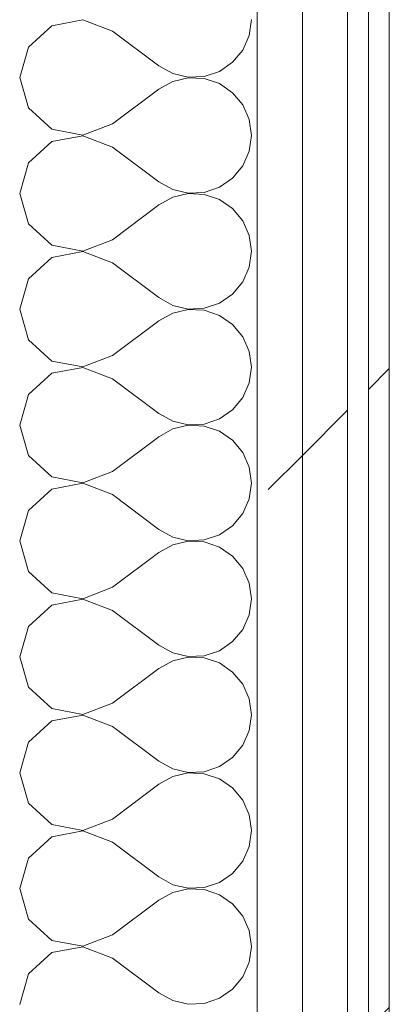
# Model space of a CAD drawing. Header units: millimetres. Extents: x -40968 to 11883, y -18816 to 4378.
# Tile 111 of 137: x -12389 to -12283, y -883 to -600. Entities that reach past the tile are written whole.
import ezdxf

# ---------------------------------------------------------------- set-up
doc = ezdxf.new("R2010")
doc.units = ezdxf.units.MM
doc.header["$MEASUREMENT"] = 0
doc.linetypes.add('Wipeout_Contour', pattern=[1000, 0, -1000])
doc.layers.add('Nuevo_08_E_Envans secs', color=7, linetype='Continuous')
doc.layers.add('Nuevo_08_E_Envans secs_Pluma_Nº__1', color=7, linetype='Continuous', lineweight=5)
for name, color, linetype, lineweight, true_color in [('Nuevo_08_E_Envans secs_Pluma_Nº__102', 7, 'Continuous', 5, 0xcccccc), ('Nuevo_08_E_Envans secs_Pluma_Nº__171', 171, 'Continuous', 13, 0xaaaaff), ('Nuevo_08_E_Envans secs_Pluma_Nº__177', 7, 'Continuous', 15, 0xf7e046)]:
    doc.layers.add(name, color=color, linetype=linetype, lineweight=lineweight, true_color=true_color)
pattern_1 = [(45, (0, 0), (-183.848, 183.848), [195, -65]), (45, (7e-14, 183.85), (-183.848, 183.848), [195, -65])]

# ---------------------------------------------------------------- blocks, each defined once
blk = doc.blocks.new('*X268')
at = {"layer": 'Nuevo_08_E_Envans secs_Pluma_Nº__102', "color": 254, "linetype": 'Continuous', "lineweight": 5, "true_color": 0xcccccc}
for p, q in [((-12371.01, -600.07), (-12379.96, -601.76)), ((-12362.5, -603.33), (-12371.01, -600.07)), ((-12323.14, -604.55), (-12322.5, -600)), ((-12379.96, -601.76), (-12386.68, -607.9)), ((-12362.5, -603.33), (-12349.17, -613.33)), ((-12324.99, -608.76), (-12323.14, -604.55)), ((-12386.68, -607.9), (-12389.17, -616.67)), ((-12327.93, -612.3), (-12324.99, -608.76)), ((-12349.17, -613.33), (-12345.14, -615.56)), ((-12331.72, -614.91), (-12327.93, -612.3)), ((-12389.17, -616.67), (-12386.68, -625.43)), ((-12345.14, -615.56), (-12340.67, -616.6)), ((-12340.67, -616.73), (-12345.14, -617.77)), ((-12340.67, -616.6), (-12336.07, -616.38)), ((-12336.07, -616.96), (-12340.67, -616.73)), ((-12336.07, -616.38), (-12331.72, -614.91)), ((-12331.72, -618.43), (-12336.07, -616.96)), ((-12362.5, -630), (-12349.17, -620)), ((-12345.14, -617.77), (-12349.17, -620)), ((-12327.93, -621.03), (-12331.72, -618.43)), ((-12324.99, -624.57), (-12327.93, -621.03)), ((-12386.68, -625.43), (-12379.96, -631.57)), ((-12323.14, -628.78), (-12324.99, -624.57)), ((-12322.5, -633.33), (-12323.14, -628.78)), ((-12379.96, -631.57), (-12371.01, -633.27)), ((-12371.01, -633.27), (-12362.5, -630)), ((-12371.01, -633.4), (-12379.96, -635.09)), ((-12362.5, -636.67), (-12371.01, -633.4)), ((-12323.14, -637.89), (-12322.5, -633.33)), ((-12379.96, -635.09), (-12386.68, -641.24)), ((-12362.5, -636.67), (-12349.17, -646.67)), ((-12324.99, -642.1), (-12323.14, -637.89)), ((-12386.68, -641.24), (-12389.17, -650)), ((-12327.93, -645.64), (-12324.99, -642.1)), ((-12331.72, -648.24), (-12327.93, -645.64)), ((-12349.17, -646.67), (-12345.14, -648.89)), ((-12336.07, -649.71), (-12331.72, -648.24)), ((-12389.17, -650), (-12386.68, -658.76)), ((-12345.14, -651.11), (-12349.17, -653.33)), ((-12345.14, -648.89), (-12340.67, -649.93)), ((-12340.67, -650.07), (-12345.14, -651.11)), ((-12340.67, -649.93), (-12336.07, -649.71)), ((-12336.07, -650.29), (-12340.67, -650.07)), ((-12331.72, -651.76), (-12336.07, -650.29)), ((-12362.5, -663.33), (-12349.17, -653.33)), ((-12327.93, -654.36), (-12331.72, -651.76)), ((-12324.99, -657.9), (-12327.93, -654.36)), ((-12386.68, -658.76), (-12379.96, -664.91)), ((-12323.14, -662.11), (-12324.99, -657.9)), ((-12322.5, -666.67), (-12323.14, -662.11)), ((-12379.96, -664.91), (-12371.01, -666.6)), ((-12371.01, -666.6), (-12362.5, -663.33)), ((-12379.96, -668.43), (-12386.68, -674.57)), ((-12371.01, -666.73), (-12379.96, -668.43)), ((-12362.5, -670), (-12371.01, -666.73)), ((-12323.14, -671.22), (-12322.5, -666.67)), ((-12362.5, -670), (-12349.17, -680)), ((-12324.99, -675.43), (-12323.14, -671.22)), ((-12386.68, -674.57), (-12389.17, -683.33)), ((-12327.93, -678.97), (-12324.99, -675.43)), ((-12331.72, -681.57), (-12327.93, -678.97)), ((-12349.17, -680), (-12345.14, -682.23)), ((-12345.14, -682.23), (-12340.67, -683.27)), ((-12336.07, -683.04), (-12331.72, -681.57)), ((-12389.17, -683.33), (-12386.68, -692.1)), ((-12345.14, -684.44), (-12349.17, -686.67)), ((-12340.67, -683.4), (-12345.14, -684.44)), ((-12340.67, -683.27), (-12336.07, -683.04)), ((-12336.07, -683.62), (-12340.67, -683.4)), ((-12331.72, -685.09), (-12336.07, -683.62)), ((-12327.93, -687.7), (-12331.72, -685.09)), ((-12362.5, -696.67), (-12349.17, -686.67)), ((-12324.99, -691.24), (-12327.93, -687.7)), ((-12386.68, -692.1), (-12379.96, -698.24)), ((-12323.14, -695.45), (-12324.99, -691.24)), ((-12371.01, -699.93), (-12362.5, -696.67)), ((-12322.5, -700), (-12323.14, -695.45)), ((-12379.96, -698.24), (-12371.01, -699.93)), ((-12379.96, -701.76), (-12386.68, -707.9)), ((-12371.01, -700.07), (-12379.96, -701.76)), ((-12362.5, -703.33), (-12371.01, -700.07)), ((-12323.14, -704.55), (-12322.5, -700)), ((-12362.5, -703.33), (-12349.17, -713.33)), ((-12324.99, -708.76), (-12323.14, -704.55)), ((-12386.68, -707.9), (-12389.17, -716.67)), ((-12327.93, -712.3), (-12324.99, -708.76)), ((-12349.17, -713.33), (-12345.14, -715.56)), ((-12331.72, -714.91), (-12327.93, -712.3)), ((-12345.14, -715.56), (-12340.67, -716.6)), ((-12340.67, -716.6), (-12336.07, -716.38)), ((-12336.07, -716.38), (-12331.72, -714.91)), ((-12389.17, -716.67), (-12386.68, -725.43)), ((-12345.14, -717.77), (-12349.17, -720)), ((-12340.67, -716.73), (-12345.14, -717.77)), ((-12336.07, -716.96), (-12340.67, -716.73)), ((-12331.72, -718.43), (-12336.07, -716.96)), ((-12327.93, -721.03), (-12331.72, -718.43)), ((-12362.5, -730), (-12349.17, -720)), ((-12324.99, -724.57), (-12327.93, -721.03)), ((-12323.14, -728.78), (-12324.99, -724.57)), ((-12386.68, -725.43), (-12379.96, -731.57)), ((-12371.01, -733.27), (-12362.5, -730)), ((-12322.5, -733.33), (-12323.14, -728.78)), ((-12379.96, -731.57), (-12371.01, -733.27)), ((-12371.01, -733.4), (-12379.96, -735.09)), ((-12362.5, -736.67), (-12371.01, -733.4)), ((-12323.14, -737.89), (-12322.5, -733.33)), ((-12379.96, -735.09), (-12386.68, -741.24)), ((-12362.5, -736.67), (-12349.17, -746.67)), ((-12324.99, -742.1), (-12323.14, -737.89)), ((-12386.68, -741.24), (-12389.17, -750)), ((-12327.93, -745.64), (-12324.99, -742.1)), ((-12349.17, -746.67), (-12345.14, -748.89)), ((-12331.72, -748.24), (-12327.93, -745.64)), ((-12389.17, -750), (-12386.68, -758.76)), ((-12345.14, -748.89), (-12340.67, -749.93)), ((-12340.67, -750.07), (-12345.14, -751.11)), ((-12340.67, -749.93), (-12336.07, -749.71)), ((-12336.07, -750.29), (-12340.67, -750.07)), ((-12336.07, -749.71), (-12331.72, -748.24)), ((-12331.72, -751.76), (-12336.07, -750.29)), ((-12362.5, -763.33), (-12349.17, -753.33)), ((-12345.14, -751.11), (-12349.17, -753.33)), ((-12327.93, -754.36), (-12331.72, -751.76)), ((-12324.99, -757.9), (-12327.93, -754.36)), ((-12386.68, -758.76), (-12379.96, -764.91)), ((-12323.14, -762.11), (-12324.99, -757.9)), ((-12371.01, -766.6), (-12362.5, -763.33)), ((-12322.5, -766.67), (-12323.14, -762.11)), ((-12379.96, -764.91), (-12371.01, -766.6)), ((-12371.01, -766.73), (-12379.96, -768.43)), ((-12362.5, -770), (-12371.01, -766.73)), ((-12323.14, -771.22), (-12322.5, -766.67)), ((-12379.96, -768.43), (-12386.68, -774.57)), ((-12362.5, -770), (-12349.17, -780)), ((-12324.99, -775.43), (-12323.14, -771.22)), ((-12386.68, -774.57), (-12389.17, -783.33)), ((-12327.93, -778.97), (-12324.99, -775.43)), ((-12331.72, -781.57), (-12327.93, -778.97)), ((-12349.17, -780), (-12345.14, -782.23)), ((-12336.07, -783.04), (-12331.72, -781.57)), ((-12389.17, -783.33), (-12386.68, -792.1)), ((-12345.14, -784.44), (-12349.17, -786.67)), ((-12345.14, -782.23), (-12340.67, -783.27)), ((-12340.67, -783.4), (-12345.14, -784.44)), ((-12340.67, -783.27), (-12336.07, -783.04)), ((-12336.07, -783.62), (-12340.67, -783.4)), ((-12331.72, -785.09), (-12336.07, -783.62)), ((-12362.5, -796.67), (-12349.17, -786.67)), ((-12327.93, -787.7), (-12331.72, -785.09)), ((-12324.99, -791.24), (-12327.93, -787.7)), ((-12386.68, -792.1), (-12379.96, -798.24)), ((-12323.14, -795.45), (-12324.99, -791.24)), ((-12322.5, -800), (-12323.14, -795.45)), ((-12379.96, -798.24), (-12371.01, -799.93)), ((-12371.01, -799.93), (-12362.5, -796.67)), ((-12371.01, -800.07), (-12379.96, -801.76)), ((-12362.5, -803.33), (-12371.01, -800.07)), ((-12323.14, -804.55), (-12322.5, -800)), ((-12379.96, -801.76), (-12386.68, -807.9)), ((-12362.5, -803.33), (-12349.17, -813.33)), ((-12324.99, -808.76), (-12323.14, -804.55)), ((-12386.68, -807.9), (-12389.17, -816.67)), ((-12327.93, -812.3), (-12324.99, -808.76)), ((-12331.72, -814.91), (-12327.93, -812.3)), ((-12349.17, -813.33), (-12345.14, -815.56)), ((-12345.14, -815.56), (-12340.67, -816.6)), ((-12336.07, -816.38), (-12331.72, -814.91)), ((-12389.17, -816.67), (-12386.68, -825.43)), ((-12345.14, -817.77), (-12349.17, -820)), ((-12340.67, -816.73), (-12345.14, -817.77)), ((-12340.67, -816.6), (-12336.07, -816.38)), ((-12336.07, -816.96), (-12340.67, -816.73)), ((-12331.72, -818.43), (-12336.07, -816.96)), ((-12327.93, -821.03), (-12331.72, -818.43)), ((-12362.5, -830), (-12349.17, -820)), ((-12324.99, -824.57), (-12327.93, -821.03)), ((-12386.68, -825.43), (-12379.96, -831.57)), ((-12323.14, -828.78), (-12324.99, -824.57)), ((-12322.5, -833.33), (-12323.14, -828.78)), ((-12379.96, -831.57), (-12371.01, -833.27)), ((-12371.01, -833.27), (-12362.5, -830)), ((-12379.96, -835.09), (-12386.68, -841.24)), ((-12371.01, -833.4), (-12379.96, -835.09)), ((-12362.5, -836.67), (-12371.01, -833.4)), ((-12323.14, -837.89), (-12322.5, -833.33)), ((-12362.5, -836.67), (-12349.17, -846.67)), ((-12324.99, -842.1), (-12323.14, -837.89)), ((-12386.68, -841.24), (-12389.17, -850)), ((-12327.93, -845.64), (-12324.99, -842.1)), ((-12349.17, -846.67), (-12345.14, -848.89)), ((-12331.72, -848.24), (-12327.93, -845.64)), ((-12345.14, -848.89), (-12340.67, -849.93)), ((-12340.67, -849.93), (-12336.07, -849.71)), ((-12336.07, -849.71), (-12331.72, -848.24)), ((-12389.17, -850), (-12386.68, -858.76)), ((-12345.14, -851.11), (-12349.17, -853.33)), ((-12340.67, -850.07), (-12345.14, -851.11)), ((-12336.07, -850.29), (-12340.67, -850.07)), ((-12331.72, -851.76), (-12336.07, -850.29)), ((-12327.93, -854.36), (-12331.72, -851.76)), ((-12362.5, -863.33), (-12349.17, -853.33)), ((-12324.99, -857.9), (-12327.93, -854.36)), ((-12323.14, -862.11), (-12324.99, -857.9)), ((-12386.68, -858.76), (-12379.96, -864.91)), ((-12371.01, -866.6), (-12362.5, -863.33)), ((-12322.5, -866.67), (-12323.14, -862.11)), ((-12379.96, -864.91), (-12371.01, -866.6)), ((-12371.01, -866.73), (-12379.96, -868.43)), ((-12362.5, -870), (-12371.01, -866.73)), ((-12323.14, -871.22), (-12322.5, -866.67)), ((-12379.96, -868.43), (-12386.68, -874.57)), ((-12362.5, -870), (-12349.17, -880)), ((-12324.99, -875.43), (-12323.14, -871.22)), ((-12386.68, -874.57), (-12389.17, -883.33)), ((-12327.93, -878.97), (-12324.99, -875.43)), ((-12349.17, -880), (-12345.14, -882.23)), ((-12331.72, -881.57), (-12327.93, -878.97)), ((-12345.14, -882.23), (-12340.67, -883.27)), ((-12340.67, -883.27), (-12336.07, -883.04)), ((-12336.07, -883.04), (-12331.72, -881.57))]:
    blk.add_line(p, q, dxfattribs=at)
blk = doc.blocks.new('Muro_99_4', base_point=(-12428.84, -1061.81))
at = {"layer": 'Nuevo_08_E_Envans secs', "color": 7, "lineweight": 20}
blk.add_blockref('*X268', (0, 0), dxfattribs=at)
at = {"color": 254, "linetype": 'Wipeout_Contour', "lineweight": 0, "ltscale": 49671.791394}
blk.add_wipeout([(-12320.84, 2034.55), (-12320.84, -996.81), (-12307.84, -996.81), (-12307.84, 2034.55)], dxfattribs=at).dxf.layer = 'Nuevo_08_E_Envans secs'
at = {"color": 254, "linetype": 'Wipeout_Contour', "lineweight": 0, "ltscale": 49558.741716}
blk.add_wipeout([(-12288.84, 2034.55), (-12288.84, -996.81), (-12282.84, -996.81), (-12282.84, 2034.55)], dxfattribs=at).dxf.layer = 'Nuevo_08_E_Envans secs'
at = {"layer": 'Nuevo_08_E_Envans secs_Pluma_Nº__171', "linetype": 'Continuous', "lineweight": 13, "true_color": 0xaaaaff}
h = blk.add_hatch(dxfattribs=at)
h.set_pattern_fill('Panellat_HPL_0004', color=161, style=0, pattern_type=2)
h.set_pattern_definition(pattern_1)
h.paths.add_polyline_path([(-12288.84, 2034.55), (-12288.84, -996.81), (-12282.84, -996.81), (-12282.84, 2034.55)])
at = {"layer": 'Nuevo_08_E_Envans secs_Pluma_Nº__177', "linetype": 'Continuous', "lineweight": 15, "true_color": 0xf7e046}
h = blk.add_hatch(dxfattribs=at)
h.set_pattern_fill('Panellat_HPL_0004', color=53, style=0, pattern_type=2)
h.set_pattern_definition(pattern_1)
h.paths.add_polyline_path([(-12320.84, 2034.55), (-12320.84, -996.81), (-12307.84, -996.81), (-12307.84, 2034.55)])
at = {"layer": 'Nuevo_08_E_Envans secs_Pluma_Nº__1', "color": 7, "linetype": 'Continuous', "lineweight": 5}
for p, q in [((-12320.84, 2034.55), (-12320.84, -996.81)), ((-12288.84, 2034.55), (-12288.84, -996.81))]:
    blk.add_line(p, q, dxfattribs=at)
at = {"layer": 'Nuevo_08_E_Envans secs_Pluma_Nº__1', "color": 7, "linetype": 'Continuous', "lineweight": 5, "flags": 128}
blk.add_lwpolyline([(-12282.84, -996.81), (-12282.84, 2034.55)], dxfattribs=at)
at = {"color": 254, "linetype": 'Wipeout_Contour', "lineweight": 0, "ltscale": 49620.224388}
blk.add_wipeout([(-12307.84, 2034.55), (-12307.84, -996.81), (-12294.84, -996.81), (-12294.84, 2034.55)], dxfattribs=at).dxf.layer = 'Nuevo_08_E_Envans secs'
at = {"layer": 'Nuevo_08_E_Envans secs_Pluma_Nº__177', "linetype": 'Continuous', "lineweight": 15, "true_color": 0xf7e046}
h = blk.add_hatch(dxfattribs=at)
h.set_pattern_fill('Panellat_HPL_0004', color=53, style=0, pattern_type=2)
h.set_pattern_definition(pattern_1)
h.paths.add_polyline_path([(-12307.84, 2034.55), (-12307.84, -996.81), (-12294.84, -996.81), (-12294.84, 2034.55)])
at = {"layer": 'Nuevo_08_E_Envans secs_Pluma_Nº__1', "color": 7, "linetype": 'Continuous', "lineweight": 5}
for p, q in [((-12307.84, 2034.55), (-12307.84, -996.81)), ((-12294.84, 2034.55), (-12294.84, -996.81))]:
    blk.add_line(p, q, dxfattribs=at)

msp = doc.modelspace()

# ---------------------------------------------------------------- block references
at = {"layer": 'Nuevo_08_E_Envans secs', "color": 7, "lineweight": 20}
msp.add_blockref('Muro_99_4', (-12428.84, -1061.81), dxfattribs=at)

doc.saveas('drawing.dxf')
